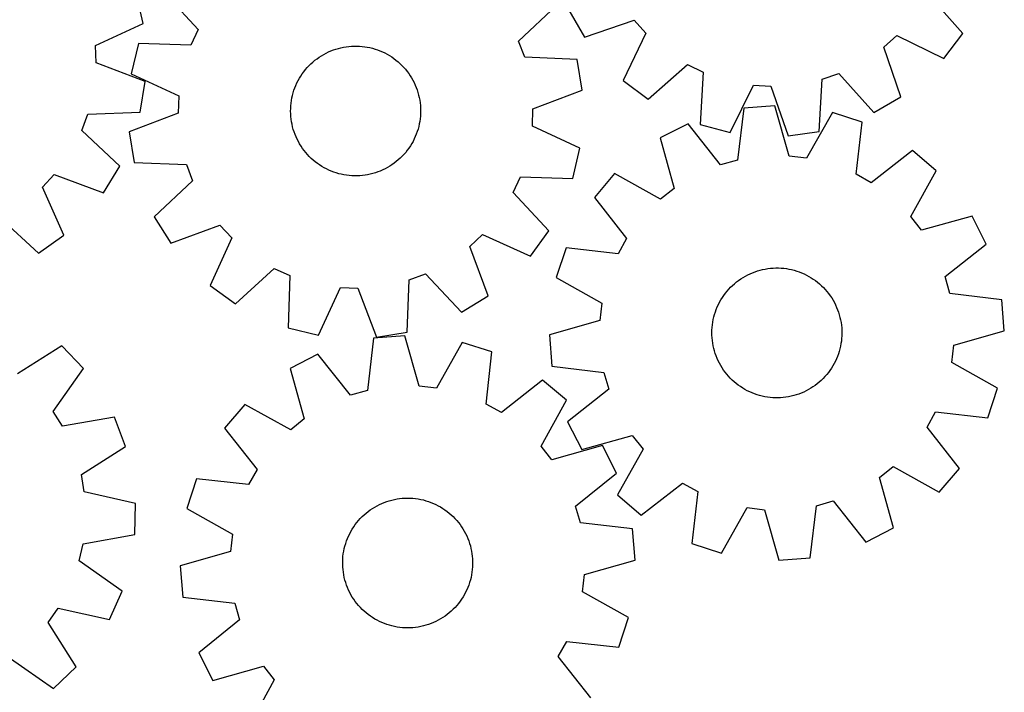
# Model space of a CAD drawing. Header units: millimetres. Extents: x 7 to 1243, y 7 to 1254.
# Tile 8 of 22: x 880 to 1243, y 195 to 444. Entities that reach past the tile are written whole.
import ezdxf

# ---------------------------------------------------------------- set-up
doc = ezdxf.new("R2010")
doc.units = ezdxf.units.MM
doc.layers.add('CUT', color=7, linetype='CONTINUOUS', true_color=0x000000)

msp = doc.modelspace()

# ---------------------------------------------------------------- linework, layer by layer
at = {"layer": 'CUT'}
for p, q in [((925.327606, 442.096134), (922.692347, 453.327379)), ((932.42369, 454.138958), (945.571917, 439.906372)), ((1228.032738, 438.415246), (1215.213562, 452.944909)), ((1063.95335, 435.62694), (1078.094918, 448.873014)), ((1082.52011, 447.012443), (1088.352427, 437.059075)), ((907.717324, 434.014032), (925.327606, 442.096134)), ((1088.352427, 437.059075), (1106.681772, 443.342188)), ((1106.681772, 443.342188), (1110.952279, 438.535374)), ((945.571917, 439.906372), (942.898333, 434.058754)), ((1110.952279, 438.535374), (1102.554538, 421.073405)), ((1198.800172, 433.345132), (1203.606987, 437.615639)), ((1203.606987, 437.615639), (1221.068956, 429.217898)), ((1221.068956, 429.217898), (1228.032738, 438.415246)), ((907.936653, 427.587945), (907.717324, 434.014032)), ((923.532345, 434.691964), (920.87445, 423.466053)), ((942.898333, 434.058754), (923.532345, 434.691964)), ((996.457725, 432.63665), (997.39643, 432.915089)), ((997.39643, 432.915089), (998.345711, 433.155007)), ((998.345711, 433.155007), (999.303988, 433.356006)), ((999.303988, 433.356006), (1000.269666, 433.517751)), ((1000.269666, 433.517751), (1001.241137, 433.639973)), ((1001.241137, 433.639973), (1002.216786, 433.722468)), ((1002.216786, 433.722468), (1003.194987, 433.765099)), ((1003.194987, 433.765099), (1004.174113, 433.767795)), ((1004.174113, 433.767795), (1005.152534, 433.730552)), ((1005.152534, 433.730552), (1006.128622, 433.653431)), ((1006.128622, 433.653431), (1007.100752, 433.536562)), ((1007.100752, 433.536562), (1008.067306, 433.380137)), ((1008.067306, 433.380137), (1009.026675, 433.184419)), ((1009.026675, 433.184419), (1009.977263, 432.949732)), ((1009.977263, 432.949732), (1010.917487, 432.676467)), ((1066.19773, 429.60154), (1063.95335, 435.62694)), ((1205.083286, 415.015787), (1198.800172, 433.345132)), ((989.511423, 429.091086), (990.31129, 429.655805)), ((990.31129, 429.655805), (991.133526, 430.187429)), ((991.133526, 430.187429), (991.976762, 430.685073)), ((991.976762, 430.685073), (992.839594, 431.147907)), ((992.839594, 431.147907), (993.720586, 431.575163)), ((993.720586, 431.575163), (994.618272, 431.966129)), ((994.618272, 431.966129), (995.531158, 432.320155)), ((995.531158, 432.320155), (996.457725, 432.63665)), ((1010.917487, 432.676467), (1011.845783, 432.365079)), ((1011.845783, 432.365079), (1012.760605, 432.016087)), ((1012.760605, 432.016087), (1013.660431, 431.63007)), ((1013.660431, 431.63007), (1014.543763, 431.207673)), ((1014.543763, 431.207673), (1015.409131, 430.749597)), ((1015.409131, 430.749597), (1016.255094, 430.256605)), ((1016.255094, 430.256605), (1017.080245, 429.729517)), ((1017.080245, 429.729517), (1017.88321, 429.169212)), ((1017.88321, 429.169212), (1018.662653, 428.576621)), ((1085.55889, 428.834782), (1066.19773, 429.60154)), ((926.057014, 420.725369), (907.936653, 427.587945)), ((985.253631, 425.064055), (985.892784, 425.805795)), ((985.892784, 425.805795), (986.56166, 426.520847)), ((986.56166, 426.520847), (987.259146, 427.208022)), ((987.259146, 427.208022), (987.98408, 427.866175)), ((987.98408, 427.866175), (988.735256, 428.494212)), ((988.735256, 428.494212), (989.511423, 429.091086)), ((1018.662653, 428.576621), (1019.417276, 427.952731)), ((1019.417276, 427.952731), (1020.145824, 427.29858)), ((1020.145824, 427.29858), (1020.847083, 426.615256)), ((1020.847083, 426.615256), (1021.519887, 425.903899)), ((1021.519887, 425.903899), (1022.163116, 425.16569)), ((1087.399284, 417.446261), (1085.55889, 428.834782)), ((1111.751886, 414.109622), (1126.281549, 426.928799)), ((1126.281549, 426.928799), (1132.066471, 424.122134)), ((920.87445, 423.466053), (938.468404, 415.348467)), ((982.539107, 420.999692), (983.01474, 421.855535)), ((983.01474, 421.855535), (983.524886, 422.691266)), ((983.524886, 422.691266), (984.068695, 423.505494)), ((984.068695, 423.505494), (984.645263, 424.296862)), ((984.645263, 424.296862), (985.253631, 425.064055)), ((1022.163116, 425.16569), (1022.775699, 424.40186)), ((1022.775699, 424.40186), (1023.356617, 423.613678)), ((1023.356617, 423.613678), (1023.904902, 422.802458)), ((1023.904902, 422.802458), (1024.419643, 421.969549)), ((1024.419643, 421.969549), (1024.899982, 421.116338)), ((1132.066471, 424.122134), (1130.990376, 404.775702)), ((1176.135668, 421.518431), (1182.210838, 423.624377)), ((1182.210838, 423.624377), (1195.129917, 409.18347)), ((924.193665, 409.340581), (926.057014, 420.725369)), ((980.996647, 417.404132), (981.326906, 418.325883)), ((981.326906, 418.325883), (981.694487, 419.233395)), ((981.694487, 419.233395), (982.098778, 420.12516)), ((982.098778, 420.12516), (982.539107, 420.999692)), ((1024.899982, 421.116338), (1025.34512, 420.244244)), ((1025.34512, 420.244244), (1025.754316, 419.35472)), ((1025.754316, 419.35472), (1026.126889, 418.449245)), ((1026.126889, 418.449245), (1026.462219, 417.529327)), ((1102.554538, 421.073405), (1111.751886, 414.109622)), ((1142.152542, 401.861678), (1150.670514, 419.265315)), ((1150.670514, 419.265315), (1157.089149, 418.886088)), ((1157.089149, 418.886088), (1163.498527, 400.600512)), ((1174.926171, 402.179881), (1176.135668, 421.518431)), ((938.468404, 415.348467), (938.23612, 408.922836)), ((980.234984, 414.568898), (980.450232, 415.524075)), ((980.450232, 415.524075), (980.70426, 416.469678)), ((980.70426, 416.469678), (980.996647, 417.404132)), ((1026.462219, 417.529327), (1026.759748, 416.596497)), ((1026.759748, 416.596497), (1027.018981, 415.652308)), ((1027.018981, 415.652308), (1027.239485, 414.698331)), ((1027.239485, 414.698331), (1027.420895, 413.736153)), ((1069.265126, 410.620228), (1087.399284, 417.446261)), ((1195.129917, 409.18347), (1205.083286, 415.015787)), ((979.767991, 410.684422), (979.825185, 411.66188)), ((979.825185, 411.66188), (979.922201, 412.636192)), ((979.922201, 412.636192), (980.058876, 413.605736)), ((980.058876, 413.605736), (980.234984, 414.568898)), ((1027.420895, 413.736153), (1027.562908, 412.767377)), ((1027.562908, 412.767377), (1027.665288, 411.793614)), ((1027.665288, 411.793614), (1027.727864, 410.816486)), ((1158.610088, 411.729642), (1147.108507, 410.835712)), ((1163.91575, 393.093859), (1158.610088, 411.729642)), ((902.574476, 402.591993), (904.830999, 408.612856)), ((904.830999, 408.612856), (924.193665, 409.340581)), ((938.23612, 408.922836), (920.101962, 402.096803)), ((979.750714, 409.705445), (979.767991, 410.684422)), ((979.773382, 408.726578), (979.750714, 409.705445)), ((979.835959, 407.749449), (979.773382, 408.726578)), ((979.938338, 406.775687), (979.835959, 407.749449)), ((1027.676061, 407.881183), (1027.579046, 406.906872)), ((1027.733255, 408.858641), (1027.676061, 407.881183)), ((1027.727864, 410.816486), (1027.750532, 409.837619)), ((1027.750532, 409.837619), (1027.733255, 408.858641)), ((1069.032843, 404.194597), (1069.265126, 410.620228)), ((1147.108507, 410.835712), (1144.746001, 391.603942)), ((1179.842621, 409.195646), (1170.30027, 392.331899)), ((1190.810789, 405.620065), (1179.842621, 409.195646)), ((980.080351, 405.806911), (979.938338, 406.775687)), ((980.261761, 404.844733), (980.080351, 405.806911)), ((980.482265, 403.890756), (980.261761, 404.844733)), ((980.741498, 402.946566), (980.482265, 403.890756)), ((1027.051015, 404.018989), (1026.796986, 403.073386)), ((1027.266262, 404.974166), (1027.051015, 404.018989)), ((1027.44237, 405.937328), (1027.266262, 404.974166)), ((1027.579046, 406.906872), (1027.44237, 405.937328)), ((1086.626796, 396.07701), (1069.032843, 404.194597)), ((1126.522486, 405.05148), (1116.238503, 399.824132)), ((1138.555883, 389.864651), (1126.522486, 405.05148)), ((1130.990376, 404.775702), (1142.152542, 401.861678)), ((1188.580976, 386.372458), (1190.810789, 405.620065)), ((916.689312, 389.317437), (902.574476, 402.591993)), ((920.101962, 402.096803), (921.942357, 390.708282)), ((981.039027, 402.013736), (980.741498, 402.946566)), ((981.374357, 401.093818), (981.039027, 402.013736)), ((981.74693, 400.188344), (981.374357, 401.093818)), ((982.156126, 399.298819), (981.74693, 400.188344)), ((1025.806759, 400.309668), (1025.402468, 399.417904)), ((1026.17434, 401.217181), (1025.806759, 400.309668)), ((1026.504599, 402.138932), (1026.17434, 401.217181)), ((1026.796986, 403.073386), (1026.504599, 402.138932)), ((1163.498527, 400.600512), (1174.926171, 402.179881)), ((982.601264, 398.426726), (982.156126, 399.298819)), ((983.081604, 397.573514), (982.601264, 398.426726)), ((983.596344, 396.740606), (983.081604, 397.573514)), ((984.14463, 395.929385), (983.596344, 396.740606)), ((1023.976361, 396.851797), (1023.432551, 396.03757)), ((1024.486507, 397.687528), (1023.976361, 396.851797)), ((1024.96214, 398.543372), (1024.486507, 397.687528)), ((1025.402468, 399.417904), (1024.96214, 398.543372)), ((1116.238503, 399.824132), (1121.415512, 381.152201)), ((984.725547, 395.141204), (984.14463, 395.929385)), ((985.33813, 394.377373), (984.725547, 395.141204)), ((985.981359, 393.639165), (985.33813, 394.377373)), ((986.654163, 392.927807), (985.981359, 393.639165)), ((987.355423, 392.244484), (986.654163, 392.927807)), ((1020.939586, 393.022217), (1020.2421, 392.335042)), ((1021.608462, 393.737269), (1020.939586, 393.022217)), ((1022.247616, 394.479009), (1021.608462, 393.737269)), ((1022.855983, 395.246201), (1022.247616, 394.479009)), ((1023.432551, 396.03757), (1022.855983, 395.246201)), ((1083.968901, 384.8511), (1086.626796, 396.07701)), ((1170.30027, 392.331899), (1163.91575, 393.093859)), ((1209.457373, 395.153619), (1194.187914, 383.225249)), ((1218.222323, 387.652877), (1209.457373, 395.153619)), ((910.611032, 379.512338), (916.689312, 389.317437)), ((921.942357, 390.708282), (941.303516, 389.941524)), ((941.303516, 389.941524), (943.547897, 383.916124)), ((988.08397, 391.590333), (987.355423, 392.244484)), ((988.838593, 390.966443), (988.08397, 391.590333)), ((989.618036, 390.373852), (988.838593, 390.966443)), ((990.421001, 389.813546), (989.618036, 390.373852)), ((991.246152, 389.286459), (990.421001, 389.813546)), ((992.092116, 388.793467), (991.246152, 389.286459)), ((1016.36772, 389.355635), (1015.524485, 388.857991)), ((1017.189956, 389.887258), (1016.36772, 389.355635)), ((1017.989823, 390.451977), (1017.189956, 389.887258)), ((1018.76599, 391.048852), (1017.989823, 390.451977)), ((1019.517166, 391.676889), (1018.76599, 391.048852)), ((1020.2421, 392.335042), (1019.517166, 391.676889)), ((1144.746001, 391.603942), (1138.555883, 389.864651)), ((888.054933, 381.55076), (892.443772, 386.249778)), ((892.443772, 386.249778), (910.611032, 379.512338)), ((992.957483, 388.335391), (992.092116, 388.793467)), ((993.840815, 387.912993), (992.957483, 388.335391)), ((994.740641, 387.526977), (993.840815, 387.912993)), ((995.655463, 387.177984), (994.740641, 387.526977)), ((996.583759, 386.866597), (995.655463, 387.177984)), ((997.523983, 386.593332), (996.583759, 386.866597)), ((998.474571, 386.358645), (997.523983, 386.593332)), ((999.43394, 386.162926), (998.474571, 386.358645)), ((1000.400494, 386.006502), (999.43394, 386.162926)), ((1001.372624, 385.889632), (1000.400494, 386.006502)), ((1002.348712, 385.812512), (1001.372624, 385.889632)), ((1003.327133, 385.775268), (1002.348712, 385.812512)), ((1004.306259, 385.777965), (1003.327133, 385.775268)), ((1005.284461, 385.820596), (1004.306259, 385.777965)), ((1006.260109, 385.903091), (1005.284461, 385.820596)), ((1007.231581, 386.025312), (1006.260109, 385.903091)), ((1008.197258, 386.187057), (1007.231581, 386.025312)), ((1009.155535, 386.388056), (1008.197258, 386.187057)), ((1010.104816, 386.627975), (1009.155535, 386.388056)), ((1011.043521, 386.906413), (1010.104816, 386.627975)), ((1011.970088, 387.222909), (1011.043521, 386.906413)), ((1012.882974, 387.576934), (1011.970088, 387.222909)), ((1013.78066, 387.9679), (1012.882974, 387.576934)), ((1014.661653, 388.395156), (1013.78066, 387.9679)), ((1015.524485, 388.857991), (1014.661653, 388.395156)), ((1099.433029, 386.602269), (1091.932288, 377.83732)), ((1116.362187, 377.176451), (1099.433029, 386.602269)), ((1194.187914, 383.225249), (1188.580976, 386.372458)), ((1208.796504, 370.72372), (1218.222323, 387.652877)), ((943.547897, 383.916124), (929.406329, 370.67005)), ((1061.929329, 379.636692), (1064.602914, 385.48431)), ((1064.602914, 385.48431), (1083.968901, 384.8511)), ((896.015388, 363.885156), (888.054933, 381.55076)), ((1075.077557, 365.404105), (1061.929329, 379.636692)), ((1121.415512, 381.152201), (1116.362187, 377.176451)), ((1091.932288, 377.83732), (1103.860658, 362.56786)), ((872.441489, 370.329375), (886.647541, 357.152482)), ((929.406329, 370.67005), (935.46483, 360.852717)), ((935.46483, 360.852717), (953.645635, 367.55352)), ((953.645635, 367.55352), (958.024993, 362.845664)), ((1212.772255, 365.670395), (1208.796504, 370.72372)), ((1231.444186, 370.847404), (1212.772255, 365.670395)), ((1236.671533, 360.563421), (1231.444186, 370.847404)), ((886.647541, 357.152482), (896.015388, 363.885156)), ((1045.968635, 359.666543), (1050.676491, 364.045901)), ((1050.676491, 364.045901), (1068.326012, 356.049849)), ((1068.326012, 356.049849), (1075.077557, 365.404105)), ((958.024993, 362.845664), (950.02894, 345.196143)), ((1103.860658, 362.56786), (1100.713448, 356.960922)), ((1221.484705, 348.530024), (1236.671533, 360.563421)), ((1052.669438, 341.485739), (1045.968635, 359.666543)), ((1081.465842, 359.190735), (1077.890261, 348.222568)), ((1100.713448, 356.960922), (1081.465842, 359.190735)), ((959.383197, 338.444598), (973.615783, 351.592826)), ((973.615783, 351.592826), (979.463401, 348.919241)), ((1023.580631, 347.324425), (1029.606031, 349.568805)), ((1029.606031, 349.568805), (1042.852105, 335.427237)), ((1147.707949, 348.718475), (1148.573611, 349.175995)), ((1148.573611, 349.175995), (1149.457214, 349.597826)), ((1149.457214, 349.597826), (1150.357287, 349.983264)), ((1150.357287, 349.983264), (1151.272333, 350.331669)), ((1151.272333, 350.331669), (1152.200829, 350.64246)), ((1152.200829, 350.64246), (1153.141228, 350.915121)), ((1153.141228, 350.915121), (1154.091967, 351.149197)), ((1154.091967, 351.149197), (1155.051462, 351.3443)), ((1155.051462, 351.3443), (1156.018116, 351.500103)), ((1156.018116, 351.500103), (1156.990321, 351.616348)), ((1156.990321, 351.616348), (1157.966458, 351.692842)), ((1157.966458, 351.692842), (1158.944903, 351.729457)), ((1158.944903, 351.729457), (1159.924027, 351.726132)), ((1159.924027, 351.726132), (1160.902201, 351.682873)), ((1160.902201, 351.682873), (1161.877796, 351.599751)), ((1161.877796, 351.599751), (1162.849189, 351.476905)), ((1162.849189, 351.476905), (1163.814762, 351.31454)), ((1163.814762, 351.31454), (1164.77291, 351.112926)), ((1164.77291, 351.112926), (1165.722037, 350.872398)), ((1165.722037, 350.872398), (1166.660563, 350.593356)), ((1166.660563, 350.593356), (1167.586926, 350.276266)), ((1167.586926, 350.276266), (1168.499584, 349.921654)), ((1168.499584, 349.921654), (1169.397019, 349.530112)), ((1169.397019, 349.530112), (1170.277737, 349.10229)), ((979.463401, 348.919241), (978.830191, 329.553254)), ((1022.813873, 327.963265), (1023.580631, 347.324425)), ((1077.890261, 348.222568), (1094.754008, 338.680217)), ((1142.96904, 345.270501), (1143.698008, 345.924184)), ((1143.698008, 345.924184), (1144.453032, 346.547589)), ((1144.453032, 346.547589), (1145.232855, 347.13968)), ((1145.232855, 347.13968), (1146.03618, 347.699469)), ((1146.03618, 347.699469), (1146.861669, 348.226027)), ((1146.861669, 348.226027), (1147.707949, 348.718475)), ((1170.277737, 349.10229), (1171.140272, 348.638901)), ((1171.140272, 348.638901), (1171.983187, 348.140716)), ((1171.983187, 348.140716), (1172.805081, 347.608564)), ((1172.805081, 347.608564), (1173.604586, 347.043332)), ((1173.604586, 347.043332), (1174.38037, 346.445959)), ((1174.38037, 346.445959), (1175.131142, 345.81744)), ((1175.131142, 345.81744), (1175.855653, 345.158821)), ((1223.223995, 342.339906), (1221.484705, 348.530024)), ((950.02894, 345.196143), (959.383197, 338.444598)), ((990.056102, 326.895359), (998.173688, 344.489312)), ((998.173688, 344.489312), (1004.599319, 344.257029)), ((1004.599319, 344.257029), (1011.425352, 326.122871)), ((1139.755881, 341.587663), (1140.337305, 342.375471)), ((1140.337305, 342.375471), (1140.950379, 343.138908)), ((1140.950379, 343.138908), (1141.594082, 343.876703)), ((1141.594082, 343.876703), (1142.267342, 344.587628)), ((1142.267342, 344.587628), (1142.96904, 345.270501)), ((1175.855653, 345.158821), (1176.552697, 344.471198)), ((1176.552697, 344.471198), (1177.221114, 343.755717)), ((1177.221114, 343.755717), (1177.859791, 343.013567)), ((1177.859791, 343.013567), (1178.467665, 342.245983)), ((1178.467665, 342.245983), (1179.043725, 341.454245)), ((1242.455765, 339.977399), (1223.223995, 342.339906)), ((1042.852105, 335.427237), (1052.669438, 341.485739)), ((1094.754008, 338.680217), (1093.992047, 332.295696)), ((1137.355447, 337.330245), (1137.765214, 338.219507)), ((1137.765214, 338.219507), (1138.210912, 339.091314)), ((1138.210912, 339.091314), (1138.691799, 339.944217)), ((1138.691799, 339.944217), (1139.207075, 340.776795)), ((1139.207075, 340.776795), (1139.755881, 341.587663)), ((1179.043725, 341.454245), (1179.587012, 340.639668)), ((1179.587012, 340.639668), (1180.096621, 339.80361)), ((1180.096621, 339.80361), (1180.571704, 338.947461)), ((1180.571704, 338.947461), (1181.011471, 338.072646)), ((1243.349695, 328.475819), (1242.455765, 339.977399)), ((1136.348243, 334.572669), (1136.646371, 335.505308)), ((1136.646371, 335.505308), (1136.982292, 336.42501)), ((1136.982292, 336.42501), (1137.355447, 337.330245)), ((1181.011471, 338.072646), (1181.415189, 337.180622)), ((1181.415189, 337.180622), (1181.782187, 336.272873)), ((1181.782187, 336.272873), (1182.111854, 335.350911)), ((1182.111854, 335.350911), (1182.403641, 334.416269)), ((1093.992047, 332.295696), (1075.356265, 326.990034)), ((1135.542624, 330.744065), (1135.68526, 331.71275)), ((1135.68526, 331.71275), (1135.867287, 332.674811)), ((1135.867287, 332.674811), (1136.088404, 333.628646)), ((1136.088404, 333.628646), (1136.348243, 334.572669)), ((1182.403641, 334.416269), (1182.657062, 333.470503)), ((1182.657062, 333.470503), (1182.871696, 332.515188)), ((1182.871696, 332.515188), (1183.047185, 331.551913)), ((1183.047185, 331.551913), (1183.183238, 330.582282)), ((978.830191, 329.553254), (990.056102, 326.895359)), ((1011.425352, 326.122871), (1022.813873, 327.963265)), ((1135.353119, 327.814428), (1135.376416, 328.793281)), ((1135.369767, 326.83544), (1135.353119, 327.814428)), ((1135.376416, 328.793281), (1135.439619, 329.770368)), ((1135.439619, 329.770368), (1135.542624, 330.744065)), ((1183.183238, 330.582282), (1183.279627, 329.607908)), ((1183.279627, 329.607908), (1183.336194, 328.630413)), ((1183.352842, 327.651425), (1183.329545, 326.672573)), ((1183.336194, 328.630413), (1183.352842, 327.651425)), ((1224.713913, 323.170157), (1243.349695, 328.475819)), ((1010.383589, 325.722741), (1008.100869, 306.481338)), ((1021.881363, 326.664368), (1010.383589, 325.722741)), ((1027.264273, 308.050752), (1021.881363, 326.664368)), ((1043.124224, 324.218458), (1033.651899, 307.315278)), ((1054.107127, 320.6884), (1043.124224, 324.218458)), ((1075.356265, 326.990034), (1076.250195, 315.488454)), ((1135.426333, 325.857945), (1135.369767, 326.83544)), ((1135.522723, 324.883572), (1135.426333, 325.857945)), ((1135.658775, 323.91394), (1135.522723, 324.883572)), ((1135.834265, 322.950665), (1135.658775, 323.91394)), ((1183.020701, 323.753103), (1182.838673, 322.791042)), ((1183.163336, 324.721788), (1183.020701, 323.753103)), ((1183.266341, 325.695485), (1183.163336, 324.721788)), ((1183.329545, 326.672573), (1183.266341, 325.695485)), ((895.248377, 322.946193), (878.841769, 312.637671)), ((903.20246, 314.590474), (895.248377, 322.946193)), ((1051.957165, 301.431711), (1054.107127, 320.6884)), ((1136.048899, 321.99535), (1135.834265, 322.950665)), ((1136.30232, 321.049584), (1136.048899, 321.99535)), ((1136.594107, 320.114942), (1136.30232, 321.049584)), ((1136.923774, 319.19298), (1136.594107, 320.114942)), ((1182.357717, 320.893184), (1182.059589, 319.960546)), ((1182.617556, 321.837207), (1182.357717, 320.893184)), ((1182.838673, 322.791042), (1182.617556, 321.837207)), ((1223.951953, 316.785637), (1224.713913, 323.170157)), ((989.821736, 319.853176), (979.559523, 314.583219)), ((1001.918019, 304.716388), (989.821736, 319.853176)), ((1137.290772, 318.285231), (1136.923774, 319.19298)), ((1137.69449, 317.393207), (1137.290772, 318.285231)), ((1138.134257, 316.518393), (1137.69449, 317.393207)), ((1138.60934, 315.662244), (1138.134257, 316.518393)), ((1180.940746, 317.246347), (1180.495048, 316.374539)), ((1181.350514, 318.135608), (1180.940746, 317.246347)), ((1181.723668, 319.040843), (1181.350514, 318.135608)), ((1182.059589, 319.960546), (1181.723668, 319.040843)), ((1240.815699, 307.243285), (1223.951953, 316.785637)), ((892.098884, 298.711148), (903.20246, 314.590474)), ((979.559523, 314.583219), (984.813931, 295.932921)), ((1076.250195, 315.488454), (1095.481965, 313.125947)), ((1095.481965, 313.125947), (1097.221256, 306.93583)), ((1139.118949, 314.826185), (1138.60934, 315.662244)), ((1139.662235, 314.011609), (1139.118949, 314.826185)), ((1140.238295, 313.21987), (1139.662235, 314.011609)), ((1140.84617, 312.452287), (1140.238295, 313.21987)), ((1178.368655, 313.090383), (1177.755582, 312.326946)), ((1178.950079, 313.878191), (1178.368655, 313.090383)), ((1179.498886, 314.689058), (1178.950079, 313.878191)), ((1180.014161, 315.521637), (1179.498886, 314.689058)), ((1180.495048, 316.374539), (1180.014161, 315.521637)), ((1072.796962, 310.299383), (1057.577109, 298.307783)), ((1081.592947, 302.83506), (1072.796962, 310.299383)), ((1141.484847, 311.710137), (1140.84617, 312.452287)), ((1142.153263, 310.994655), (1141.484847, 311.710137)), ((1142.850307, 310.307032), (1142.153263, 310.994655)), ((1143.574819, 309.648414), (1142.850307, 310.307032)), ((1144.325591, 309.019895), (1143.574819, 309.648414)), ((1175.007953, 309.541669), (1174.252929, 308.918264)), ((1175.73692, 310.195352), (1175.007953, 309.541669)), ((1176.438618, 310.878225), (1175.73692, 310.195352)), ((1177.111879, 311.58915), (1176.438618, 310.878225)), ((1177.755582, 312.326946), (1177.111879, 311.58915)), ((1008.100869, 306.481338), (1001.918019, 304.716388)), ((1033.651899, 307.315278), (1027.264273, 308.050752)), ((1097.221256, 306.93583), (1082.034427, 294.902433)), ((1145.101375, 308.422522), (1144.325591, 309.019895)), ((1145.900879, 307.857289), (1145.101375, 308.422522)), ((1146.722773, 307.325137), (1145.900879, 307.857289)), ((1147.565689, 306.826952), (1146.722773, 307.325137)), ((1148.428223, 306.363563), (1147.565689, 306.826952)), ((1149.308941, 305.935742), (1148.428223, 306.363563)), ((1150.206376, 305.544199), (1149.308941, 305.935742)), ((1151.119035, 305.189587), (1150.206376, 305.544199)), ((1168.348673, 305.482589), (1167.433627, 305.134184)), ((1169.248747, 305.868028), (1168.348673, 305.482589)), ((1170.13235, 306.289858), (1169.248747, 305.868028)), ((1170.998012, 306.747378), (1170.13235, 306.289858)), ((1171.844292, 307.239827), (1170.998012, 306.747378)), ((1172.669781, 307.766384), (1171.844292, 307.239827)), ((1173.473106, 308.326174), (1172.669781, 307.766384)), ((1174.252929, 308.918264), (1173.473106, 308.326174)), ((1237.240119, 296.275118), (1240.815699, 307.243285)), ((1072.237425, 285.866954), (1081.592947, 302.83506)), ((1152.045398, 304.872497), (1151.119035, 305.189587)), ((1152.983924, 304.593456), (1152.045398, 304.872497)), ((1153.933051, 304.352927), (1152.983924, 304.593456)), ((1154.891198, 304.151313), (1153.933051, 304.352927)), ((1155.856772, 303.988948), (1154.891198, 304.151313)), ((1156.828165, 303.866102), (1155.856772, 303.988948)), ((1157.80376, 303.782981), (1156.828165, 303.866102)), ((1158.781934, 303.739721), (1157.80376, 303.782981)), ((1159.761058, 303.736396), (1158.781934, 303.739721)), ((1160.739503, 303.773011), (1159.761058, 303.736396)), ((1161.71564, 303.849505), (1160.739503, 303.773011)), ((1162.687845, 303.96575), (1161.71564, 303.849505)), ((1163.654499, 304.121554), (1162.687845, 303.96575)), ((1164.613994, 304.316656), (1163.654499, 304.121554)), ((1165.564732, 304.550732), (1164.613994, 304.316656)), ((1166.505132, 304.823393), (1165.564732, 304.550732)), ((1167.433627, 305.134184), (1166.505132, 304.823393)), ((895.538409, 293.278621), (892.098884, 298.711148)), ((962.809033, 301.291767), (955.344709, 292.495783)), ((979.777139, 291.936245), (962.809033, 301.291767)), ((1057.577109, 298.307783), (1051.957165, 301.431711)), ((1214.845302, 292.897993), (1217.992512, 298.504931)), ((1217.992512, 298.504931), (1237.240119, 296.275118)), ((914.641039, 296.523917), (895.538409, 293.278621)), ((918.792059, 285.760344), (914.641039, 296.523917)), ((984.813931, 295.932921), (979.777139, 291.936245)), ((1082.034427, 294.902433), (1087.261775, 284.61845)), ((955.344709, 292.495783), (967.336309, 277.275929)), ((1226.773673, 277.628534), (1214.845302, 292.897993)), ((1087.261775, 284.61845), (1105.933706, 289.795458)), ((1105.933706, 289.795458), (1109.909456, 284.742133)), ((902.456937, 275.338914), (918.792059, 285.760344)), ((1076.2341, 280.830162), (1072.237425, 285.866954)), ((1094.884398, 286.08457), (1076.2341, 280.830162)), ((1100.154355, 275.822356), (1094.884398, 286.08457)), ((1109.909456, 284.742133), (1100.483638, 267.812976)), ((967.336309, 277.275929), (964.212382, 271.655986)), ((1197.290449, 274.313652), (1202.343774, 278.289403)), ((1202.343774, 278.289403), (1219.272931, 268.863584)), ((1219.272931, 268.863584), (1226.773673, 277.628534)), ((903.555706, 269.003664), (902.456937, 275.338914)), ((944.955692, 273.805948), (941.425634, 262.823045)), ((964.212382, 271.655986), (944.955692, 273.805948)), ((1085.017567, 263.726074), (1100.154355, 275.822356)), ((1202.467457, 255.641721), (1197.290449, 274.313652)), ((1109.248587, 260.312234), (1124.518047, 272.240605)), ((1124.518047, 272.240605), (1130.124985, 269.093395)), ((922.446156, 264.691666), (903.555706, 269.003664)), ((1015.260322, 265.398538), (1016.193746, 265.694198)), ((1016.193746, 265.694198), (1017.138452, 265.95154)), ((1017.138452, 265.95154), (1018.092869, 266.170135)), ((1018.092869, 266.170135), (1019.055408, 266.349618)), ((1019.055408, 266.349618), (1020.024466, 266.489691)), ((1020.024466, 266.489691), (1020.998432, 266.590121)), ((1020.998432, 266.590121), (1021.975683, 266.650741)), ((1021.975683, 266.650741), (1022.954594, 266.67145)), ((1022.954594, 266.67145), (1023.933535, 266.652213)), ((1023.933535, 266.652213), (1024.910876, 266.593062)), ((1024.910876, 266.593062), (1025.884992, 266.494097)), ((1025.884992, 266.494097), (1026.85426, 266.35548)), ((1026.85426, 266.35548), (1027.817068, 266.177445)), ((1027.817068, 266.177445), (1028.771812, 265.960285)), ((1028.771812, 265.960285), (1029.716904, 265.704364)), ((1029.716904, 265.704364), (1030.650772, 265.410107)), ((1100.483638, 267.812976), (1109.248587, 260.312234)), ((1130.124985, 269.093395), (1127.895172, 249.845788)), ((1173.95996, 263.861912), (1180.150077, 265.601202)), ((1180.150077, 265.601202), (1192.183474, 250.414373)), ((922.162157, 253.158895), (922.446156, 264.691666)), ((941.425634, 262.823045), (958.328814, 253.35072)), ((1008.380423, 261.725782), (1009.169766, 262.305121)), ((1009.169766, 262.305121), (1009.982082, 262.851782)), ((1009.982082, 262.851782), (1010.81602, 263.364854)), ((1010.81602, 263.364854), (1011.670191, 263.843484)), ((1011.670191, 263.843484), (1012.543174, 264.286875)), ((1012.543174, 264.286875), (1013.433516, 264.69429)), ((1013.433516, 264.69429), (1014.339735, 265.06505)), ((1014.339735, 265.06505), (1015.260322, 265.398538)), ((1030.650772, 265.410107), (1031.571859, 265.078004)), ((1031.571859, 265.078004), (1032.478634, 264.708607)), ((1032.478634, 264.708607), (1033.369588, 264.302531)), ((1033.369588, 264.302531), (1034.243236, 263.860453)), ((1034.243236, 263.860453), (1035.098126, 263.383107)), ((1035.098126, 263.383107), (1035.932834, 262.87129)), ((1035.932834, 262.87129), (1036.745971, 262.325851)), ((1036.745971, 262.325851), (1037.536184, 261.7477)), ((1086.782517, 257.543223), (1085.017567, 263.726074)), ((1138.863339, 246.270208), (1148.40569, 263.133954)), ((1148.40569, 263.133954), (1154.790211, 262.371994)), ((1154.790211, 262.371994), (1160.095873, 243.736212)), ((1171.597453, 244.630142), (1173.95996, 263.861912)), ((1004.197437, 257.621102), (1004.822836, 258.374475)), ((1004.822836, 258.374475), (1005.478445, 259.101711)), ((1005.478445, 259.101711), (1006.16317, 259.801601)), ((1006.16317, 259.801601), (1006.875873, 260.47298)), ((1006.875873, 260.47298), (1007.615368, 261.11473)), ((1007.615368, 261.11473), (1008.380423, 261.725782)), ((1037.536184, 261.7477), (1038.302157, 261.137798)), ((1038.302157, 261.137798), (1039.042616, 260.497161)), ((1039.042616, 260.497161), (1039.756328, 259.826854)), ((1039.756328, 259.826854), (1040.442105, 259.127995)), ((1040.442105, 259.127995), (1041.098806, 258.401745)), ((1041.098806, 258.401745), (1041.725337, 257.649313)), ((1002.017952, 254.371936), (1002.512637, 255.216911)), ((1002.512637, 255.216911), (1003.041375, 256.041005)), ((1003.041375, 256.041005), (1003.603287, 256.842847)), ((1003.603287, 256.842847), (1004.197437, 257.621102)), ((1041.725337, 257.649313), (1042.320657, 256.871952)), ((1042.320657, 256.871952), (1042.883774, 256.070956)), ((1042.883774, 256.070956), (1043.41375, 255.247658)), ((1043.41375, 255.247658), (1043.909705, 254.403428)), ((1106.023921, 255.260503), (1086.782517, 257.543223)), ((1106.965547, 243.762729), (1106.023921, 255.260503)), ((1192.183474, 250.414373), (1202.467457, 255.641721)), ((903.082363, 249.781929), (922.162157, 253.158895)), ((958.328814, 253.35072), (957.593341, 246.963094)), ((1000.395339, 250.81183), (1000.746162, 251.725951)), ((1000.746162, 251.725951), (1001.133979, 252.625003)), ((1001.133979, 252.625003), (1001.558145, 253.507487)), ((1001.558145, 253.507487), (1002.017952, 254.371936)), ((1043.909705, 254.403428), (1044.370811, 253.539671)), ((1044.370811, 253.539671), (1044.796303, 252.657825)), ((1044.796303, 252.657825), (1045.185471, 251.759358)), ((1045.185471, 251.759358), (1045.537668, 250.845765)), ((901.673098, 243.508441), (903.082363, 249.781929)), ((999.372719, 247.035393), (999.570358, 247.994368)), ((999.570358, 247.994368), (999.806947, 248.944484)), ((999.806947, 248.944484), (1000.082094, 249.884159)), ((1000.082094, 249.884159), (1000.395339, 250.81183)), ((1045.537668, 250.845765), (1045.852308, 249.918566)), ((1045.852308, 249.918566), (1046.128867, 248.979306)), ((1046.128867, 248.979306), (1046.366884, 248.029547)), ((1046.366884, 248.029547), (1046.565965, 247.070869)), ((1127.895172, 249.845788), (1138.863339, 246.270208)), ((957.593341, 246.963094), (938.979725, 241.580184)), ((998.977268, 243.142983), (999.01647, 244.121328)), ((999.01647, 244.121328), (999.095545, 245.09726)), ((999.095545, 245.09726), (999.21436, 246.069154)), ((999.21436, 246.069154), (999.372719, 247.035393)), ((1046.565965, 247.070869), (1046.725776, 246.10487)), ((1046.725776, 246.10487), (1046.846053, 245.133155)), ((1046.846053, 245.133155), (1046.926595, 244.157344)), ((1046.926595, 244.157344), (1046.967267, 243.179059)), ((1088.351931, 238.379819), (1106.965547, 243.762729)), ((1160.095873, 243.736212), (1171.597453, 244.630142)), ((917.475468, 232.295612), (901.673098, 243.508441)), ((938.979725, 241.580184), (939.921351, 230.08241)), ((998.978004, 242.163854), (998.977268, 243.142983)), ((999.018677, 241.185569), (998.978004, 242.163854)), ((999.099219, 240.209758), (999.018677, 241.185569)), ((999.219496, 239.238043), (999.099219, 240.209758)), ((1046.849727, 240.245653), (1046.730911, 239.273759)), ((1046.928801, 241.221585), (1046.849727, 240.245653)), ((1046.968003, 242.19993), (1046.928801, 241.221585)), ((1046.967267, 243.179059), (1046.968003, 242.19993)), ((999.379307, 238.272044), (999.219496, 239.238043)), ((999.578387, 237.313366), (999.379307, 238.272044)), ((999.816405, 236.363607), (999.578387, 237.313366)), ((1046.138324, 236.398429), (1045.863178, 235.458753)), ((1046.374914, 237.348545), (1046.138324, 236.398429)), ((1046.572552, 238.30752), (1046.374914, 237.348545)), ((1046.730911, 239.273759), (1046.572552, 238.30752)), ((1087.616458, 231.992193), (1088.351931, 238.379819)), ((1000.092964, 235.424346), (999.816405, 236.363607)), ((1000.407604, 234.497148), (1000.092964, 235.424346)), ((1000.759801, 233.583555), (1000.407604, 234.497148)), ((1001.148969, 232.685088), (1000.759801, 233.583555)), ((1045.199109, 233.616961), (1044.811292, 232.71791)), ((1045.549932, 234.531083), (1045.199109, 233.616961)), ((1045.863178, 235.458753), (1045.549932, 234.531083)), ((912.799687, 221.749402), (917.475468, 232.295612)), ((939.921351, 230.08241), (959.162754, 227.79969)), ((1001.57446, 231.803242), (1001.148969, 232.685088)), ((1002.035567, 230.939485), (1001.57446, 231.803242)), ((1002.531521, 230.095255), (1002.035567, 230.939485)), ((1003.061498, 229.271957), (1002.531521, 230.095255)), ((1003.624615, 228.470961), (1003.061498, 229.271957)), ((1042.903897, 229.301908), (1042.341985, 228.500066)), ((1043.432635, 230.126002), (1042.903897, 229.301908)), ((1043.92732, 230.970977), (1043.432635, 230.126002)), ((1044.387127, 231.835426), (1043.92732, 230.970977)), ((1044.811292, 232.71791), (1044.387127, 231.835426)), ((1104.519638, 222.519868), (1087.616458, 231.992193)), ((890.177196, 220.674369), (893.879947, 225.931014)), ((893.879947, 225.931014), (912.799687, 221.749402)), ((959.162754, 227.79969), (960.927705, 221.616839)), ((1004.219934, 227.6936), (1003.624615, 228.470961)), ((1004.846466, 226.941168), (1004.219934, 227.6936)), ((1005.503167, 226.214918), (1004.846466, 226.941168)), ((1006.188944, 225.516058), (1005.503167, 226.214918)), ((1006.902656, 224.845752), (1006.188944, 225.516058)), ((1039.782101, 225.541312), (1039.069398, 224.869933)), ((1040.466827, 226.241202), (1039.782101, 225.541312)), ((1041.122435, 226.968438), (1040.466827, 226.241202)), ((1041.747835, 227.721811), (1041.122435, 226.968438)), ((1042.341985, 228.500066), (1041.747835, 227.721811)), ((1007.643114, 224.205115), (1006.902656, 224.845752)), ((1008.409088, 223.595213), (1007.643114, 224.205115)), ((1009.1993, 223.017062), (1008.409088, 223.595213)), ((1010.012437, 222.471623), (1009.1993, 223.017062)), ((1010.847146, 221.959805), (1010.012437, 222.471623)), ((1011.702035, 221.48246), (1010.847146, 221.959805)), ((1035.129252, 221.978059), (1034.275081, 221.499429)), ((1035.963189, 222.491131), (1035.129252, 221.978059)), ((1036.775506, 223.037792), (1035.963189, 222.491131)), ((1037.564848, 223.61713), (1036.775506, 223.037792)), ((1038.329904, 224.228183), (1037.564848, 223.61713)), ((1039.069398, 224.869933), (1038.329904, 224.228183)), ((1100.989579, 211.536965), (1104.519638, 222.519868)), ((900.485718, 204.267761), (890.177196, 220.674369)), ((960.927705, 221.616839), (945.790916, 209.520557)), ((1012.575684, 221.040382), (1011.702035, 221.48246)), ((1013.466637, 220.634306), (1012.575684, 221.040382)), ((1014.373412, 220.264909), (1013.466637, 220.634306)), ((1015.2945, 219.932806), (1014.373412, 220.264909)), ((1016.228367, 219.638549), (1015.2945, 219.932806)), ((1017.173459, 219.382627), (1016.228367, 219.638549)), ((1018.128204, 219.165468), (1017.173459, 219.382627)), ((1019.091012, 218.987432), (1018.128204, 219.165468)), ((1020.06028, 218.848816), (1019.091012, 218.987432)), ((1021.034395, 218.749851), (1020.06028, 218.848816)), ((1022.011737, 218.6907), (1021.034395, 218.749851)), ((1022.990677, 218.671463), (1022.011737, 218.6907)), ((1023.969588, 218.692172), (1022.990677, 218.671463)), ((1024.94684, 218.752792), (1023.969588, 218.692172)), ((1025.920805, 218.853222), (1024.94684, 218.752792)), ((1026.889864, 218.993295), (1025.920805, 218.853222)), ((1027.852403, 219.172778), (1026.889864, 218.993295)), ((1028.80682, 219.391373), (1027.852403, 219.172778)), ((1029.751526, 219.648714), (1028.80682, 219.391373)), ((1030.68495, 219.944375), (1029.751526, 219.648714)), ((1031.605537, 220.277863), (1030.68495, 219.944375)), ((1032.511756, 220.648623), (1031.605537, 220.277863)), ((1033.402098, 221.056038), (1032.511756, 220.648623)), ((1034.275081, 221.499429), (1033.402098, 221.056038)), ((1078.608963, 208.066984), (1081.73289, 213.686927)), ((1081.73289, 213.686927), (1100.989579, 211.536965)), ((876.250674, 207.417254), (892.13, 196.313678)), ((945.790916, 209.520557), (951.060873, 199.258343)), ((1090.600563, 192.84713), (1078.608963, 208.066984)), ((892.13, 196.313678), (900.485718, 204.267761)), ((951.060873, 199.258343), (969.711171, 204.512751)), ((969.711171, 204.512751), (973.707847, 199.475959)), ((973.707847, 199.475959), (964.352325, 182.507853))]:
    msp.add_line(p, q, dxfattribs=at)

doc.saveas('drawing.dxf')
